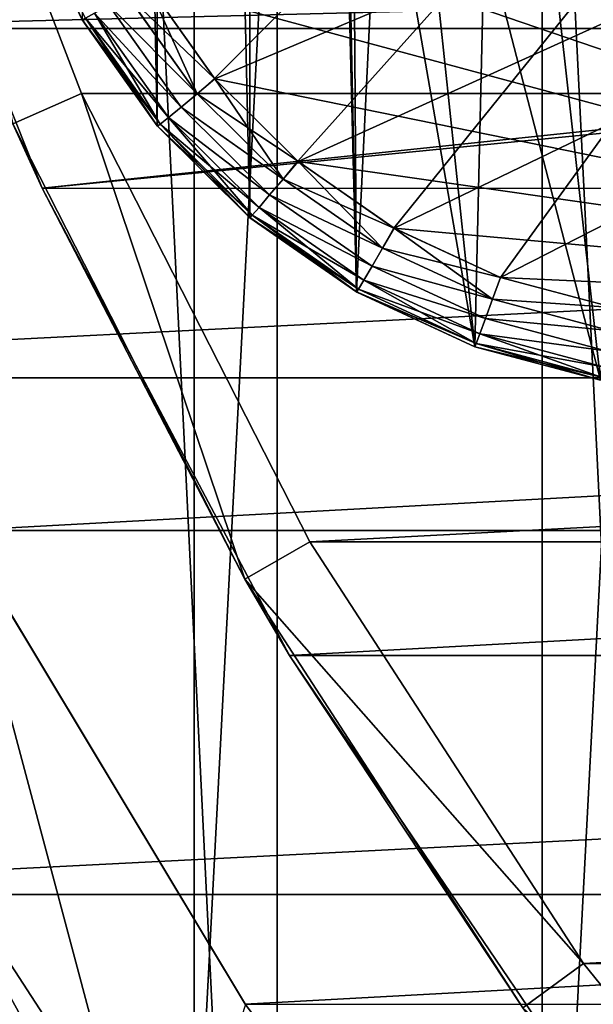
# Model space of a CAD drawing. Header units: millimetres. Extents: x -40 to 40, y -40 to 40.
# Tile 4 of 256: x -29.6 to -25.8, y -19.1 to -12.5. Entities that reach past the tile are written whole.
import ezdxf

# ---------------------------------------------------------------- set-up
doc = ezdxf.new("R2010")
doc.units = ezdxf.units.MM
doc.header["$LTSCALE"] = 26.699852
for name, color, linetype in [('1', 7, 'CONTINUOUS'), ('104', 7, 'CONTINUOUS'), ('105', 7, 'CONTINUOUS'), ('106', 7, 'CONTINUOUS'), ('109', 7, 'CONTINUOUS'), ('11', 7, 'CONTINUOUS'), ('13', 7, 'CONTINUOUS'), ('139', 7, 'CONTINUOUS'), ('14', 7, 'CONTINUOUS'), ('15', 7, 'CONTINUOUS'), ('16', 7, 'CONTINUOUS'), ('180', 7, 'CONTINUOUS'), ('181', 7, 'CONTINUOUS'), ('182', 7, 'CONTINUOUS'), ('186', 7, 'CONTINUOUS'), ('188', 7, 'CONTINUOUS'), ('189', 7, 'CONTINUOUS'), ('190', 7, 'CONTINUOUS'), ('191', 7, 'CONTINUOUS'), ('38', 7, 'CONTINUOUS'), ('48', 7, 'CONTINUOUS'), ('60', 7, 'CONTINUOUS'), ('61', 7, 'CONTINUOUS'), ('62', 7, 'CONTINUOUS'), ('63', 7, 'CONTINUOUS')]:
    doc.layers.add(name, color=color, linetype=linetype)

msp = doc.modelspace()

# ---------------------------------------------------------------- linework, layer by layer
at = {"layer": '1', "linetype": 'Continuous'}
for points in [[(-25.0583, 30.5341), (-27.9306, 27.9309), (-25.0582, -30.5342), (-25.0583, 30.5341)], [(-27.9306, 27.9309), (-30.5342, 25.0582), (-27.9309, -27.9306), (-27.9306, 27.9309)], [(-25.0582, -30.5342), (-27.9306, 27.9309), (-27.9309, -27.9306), (-25.0582, -30.5342)], [(-27.9309, -27.9306), (-30.5342, 25.0582), (-30.5341, -25.0583), (-27.9309, -27.9306)]]:
    msp.add_3dface(points, dxfattribs=at)
at = {"layer": '104', "linetype": 'Continuous'}
for points in [[(29.2335, -13.0155, -730), (30.4337, -9.8888, -730), (-30.4335, -9.8895, -730), (29.2335, -13.0155, -730)], [(-29.2331, -13.0163, -730), (29.2335, -13.0155, -730), (-30.4335, -9.8895, -730), (-29.2331, -13.0163, -730)], [(-27.713, -15.9997, -730), (29.2335, -13.0155, -730), (-29.2331, -13.0163, -730), (-27.713, -15.9997, -730)], [(27.713, -15.9996, -730), (29.2335, -13.0155, -730), (-27.713, -15.9997, -730), (27.713, -15.9996, -730)], [(-25.889, -18.8085, -730), (27.713, -15.9996, -730), (-27.713, -15.9997, -730), (-25.889, -18.8085, -730)], [(25.8881, -18.8097, -730), (27.713, -15.9996, -730), (-25.889, -18.8085, -730), (25.8881, -18.8097, -730)], [(-23.7813, -21.4114, -730), (25.8881, -18.8097, -730), (-25.889, -18.8085, -730), (-23.7813, -21.4114, -730)]]:
    msp.add_3dface(points, dxfattribs=at)
at = {"layer": '105', "linetype": 'Continuous'}
for points in [[(-29.2331, -13.0163, -730), (-30.4335, -9.8895, -730), (-29.6902, -13.2189, -730.5), (-29.2331, -13.0163, -730)], [(-28.1458, -16.25, -730.5), (-29.2331, -13.0163, -730), (-29.6902, -13.2189, -730.5), (-28.1458, -16.25, -730.5)], [(-27.713, -15.9997, -730), (-29.2331, -13.0163, -730), (-28.1458, -16.25, -730.5), (-27.713, -15.9997, -730)], [(-25.889, -18.8085, -730), (-27.713, -15.9997, -730), (-28.1458, -16.25, -730.5), (-25.889, -18.8085, -730)], [(-26.2931, -19.103, -730.5), (-25.889, -18.8085, -730), (-28.1458, -16.25, -730.5), (-26.2931, -19.103, -730.5)], [(-23.7813, -21.4114, -730), (-25.889, -18.8085, -730), (-26.2931, -19.103, -730.5), (-23.7813, -21.4114, -730)]]:
    msp.add_3dface(points, dxfattribs=at)
at = {"layer": '106', "linetype": 'Continuous'}
for points in [[(-29.4959, -13.647, -733), (-29.6902, -13.2189, -730.5), (-30.7984, -10.3781, -733), (-29.4959, -13.647, -733)], [(-28.1458, -16.25, -730.5), (-29.6902, -13.2189, -730.5), (-29.4959, -13.647, -733), (-28.1458, -16.25, -730.5)], [(-27.8474, -16.7562, -733), (-28.1458, -16.25, -730.5), (-29.4959, -13.647, -733), (-27.8474, -16.7562, -733)], [(-26.2931, -19.103, -730.5), (-28.1458, -16.25, -730.5), (-27.8474, -16.7562, -733), (-26.2931, -19.103, -730.5)], [(-25.8728, -19.6685, -733), (-26.2931, -19.103, -730.5), (-27.8474, -16.7562, -733), (-25.8728, -19.6685, -733)]]:
    msp.add_3dface(points, dxfattribs=at)
at = {"layer": '109', "linetype": 'Continuous'}
for points in [[(-29.4959, -13.647, -733), (-30.7984, -10.3781, -733), (-0.9877, -10.6543, -733), (-29.4959, -13.647, -733)], [(0.9862, -10.6545, -733), (-29.4959, -13.647, -733), (-0.9877, -10.6543, -733), (0.9862, -10.6545, -733)], [(29.4957, -13.6475, -733), (-29.4959, -13.647, -733), (0.9862, -10.6545, -733), (29.4957, -13.6475, -733)], [(29.4957, -13.6475, -733), (-27.8474, -16.7562, -733), (-29.4959, -13.647, -733), (29.4957, -13.6475, -733)], [(29.4957, -13.6475, -733), (27.8471, -16.7568, -733), (-27.8474, -16.7562, -733), (29.4957, -13.6475, -733)], [(27.8471, -16.7568, -733), (-25.8728, -19.6685, -733), (-27.8474, -16.7562, -733), (27.8471, -16.7568, -733)], [(27.8471, -16.7568, -733), (25.8723, -19.669, -733), (-25.8728, -19.6685, -733), (27.8471, -16.7568, -733)]]:
    msp.add_3dface(points, dxfattribs=at)
at = {"layer": '11', "linetype": 'Continuous'}
msp.add_3dface([(-28.7205, -20.8658, -4), (-30.4451, -23.5657, -4), (-30.7444, -17.7491, -4), (-28.7205, -20.8658, -4)], dxfattribs=at)
at = {"layer": '13', "linetype": 'Continuous'}
for points in [[(-28.7211, -20.865, -6.5), (-30.7444, -17.7491, -4), (-30.7448, -17.7485, -6.5), (-28.7211, -20.865, -6.5)], [(-28.7205, -20.8658, -4), (-30.7444, -17.7491, -4), (-28.7211, -20.865, -6.5), (-28.7205, -20.8658, -4)]]:
    msp.add_3dface(points, dxfattribs=at)
at = {"layer": '139', "linetype": 'Continuous'}
for points in [[(-28.1104, 13.8437, -733), (-28.726, 13.2338, -733), (-28.113, -13.8415, -733), (-28.1104, 13.8437, -733)], [(-27.4011, -14.3367, -733), (-28.1104, 13.8437, -733), (-28.113, -13.8415, -733), (-27.4011, -14.3367, -733)], [(-28.1104, 13.8437, -733), (-27.4011, -14.3367, -733), (-27.4913, -9.9917, -733), (-28.1104, 13.8437, -733)], [(-28.726, 13.2338, -733), (-29.2274, 12.5263, -733), (-28.7282, -13.2313, -733), (-28.726, 13.2338, -733)], [(-28.113, -13.8415, -733), (-28.726, 13.2338, -733), (-28.7282, -13.2313, -733), (-28.113, -13.8415, -733)], [(-28.7282, -13.2313, -733), (-29.2274, 12.5263, -733), (-29.2287, -12.5241, -733), (-28.7282, -13.2313, -733)], [(-27.4913, -9.9917, -733), (-27.4011, -14.3367, -733), (-27.4287, -10.5481, -733), (-27.4913, -9.9917, -733)], [(-27.4287, -10.5481, -733), (-27.4011, -14.3367, -733), (-27.2438, -11.0764, -733), (-27.4287, -10.5481, -733)], [(-27.4011, -14.3367, -733), (-26.6136, -14.7017, -733), (-27.2438, -11.0764, -733), (-27.4011, -14.3367, -733)], [(-27.2438, -11.0764, -733), (-26.6136, -14.7017, -733), (-26.9459, -11.5505, -733), (-27.2438, -11.0764, -733)], [(-26.9459, -11.5505, -733), (-26.6136, -14.7017, -733), (-26.5498, -11.9464, -733), (-26.9459, -11.5505, -733)], [(-26.6136, -14.7017, -733), (-25.776, -14.9249, -733), (-26.5498, -11.9464, -733), (-26.6136, -14.7017, -733)], [(-26.5498, -11.9464, -733), (-25.776, -14.9249, -733), (-26.0764, -12.2438, -733), (-26.5498, -11.9464, -733)], [(-26.0764, -12.2438, -733), (-25.776, -14.9249, -733), (-25.548, -12.4287, -733), (-26.0764, -12.2438, -733)]]:
    msp.add_3dface(points, dxfattribs=at)
at = {"layer": '14', "linetype": 'Continuous'}
for points in [[(-28.7211, -20.865, -6.5), (-30.7448, -17.7485, -6.5), (-30.0399, -15.925, -6.5), (-28.7211, -20.865, -6.5)], [(-28.1419, -19.0796, -6.5), (-28.7211, -20.865, -6.5), (-30.0399, -15.925, -6.5), (-28.1419, -19.0796, -6.5)]]:
    msp.add_3dface(points, dxfattribs=at)
at = {"layer": '15', "linetype": 'Continuous'}
for points in [[(-28.1424, -19.0789, -3.5), (-30.0399, -15.925, -6.5), (-30.0402, -15.9243, -3.5), (-28.1424, -19.0789, -3.5)], [(-28.1419, -19.0796, -6.5), (-30.0399, -15.925, -6.5), (-28.1424, -19.0789, -3.5), (-28.1419, -19.0796, -6.5)], [(-25.9147, -22.0097, -3.5), (-28.1419, -19.0796, -6.5), (-28.1424, -19.0789, -3.5), (-25.9147, -22.0097, -3.5)]]:
    msp.add_3dface(points, dxfattribs=at)
at = {"layer": '16', "linetype": 'Continuous'}
for points in [[(-31.5859, -12.5831, -3.5), (-32.7611, -9.0945, -3.5), (-5, -11.9103, -3.5), (-31.5859, -12.5831, -3.5)], [(31.5856, -12.5838, -3.5), (-31.5859, -12.5831, -3.5), (-5, -11.9103, -3.5), (31.5856, -12.5838, -3.5)], [(-30.0402, -15.9243, -3.5), (-31.5859, -12.5831, -3.5), (31.5856, -12.5838, -3.5), (-30.0402, -15.9243, -3.5)], [(30.0399, -15.925, -3.5), (-30.0402, -15.9243, -3.5), (31.5856, -12.5838, -3.5), (30.0399, -15.925, -3.5)], [(-28.1424, -19.0789, -3.5), (-30.0402, -15.9243, -3.5), (30.0399, -15.925, -3.5), (-28.1424, -19.0789, -3.5)], [(28.1419, -19.0796, -3.5), (-28.1424, -19.0789, -3.5), (30.0399, -15.925, -3.5), (28.1419, -19.0796, -3.5)], [(-25.9147, -22.0097, -3.5), (-28.1424, -19.0789, -3.5), (28.1419, -19.0796, -3.5), (-25.9147, -22.0097, -3.5)]]:
    msp.add_3dface(points, dxfattribs=at)
at = {"layer": '180', "linetype": 'Continuous'}
for points in [[(-28.7282, -13.2313, -733), (-29.2287, -12.5241, -733), (-29.2286, -12.5242, -742.7857), (-28.7282, -13.2313, -733)], [(-28.7281, -13.2314, -742.7746), (-28.7282, -13.2313, -733), (-29.2286, -12.5242, -742.7857), (-28.7281, -13.2314, -742.7746)], [(-28.113, -13.8415, -733), (-28.7282, -13.2313, -733), (-28.7281, -13.2314, -742.7746), (-28.113, -13.8415, -733)], [(-28.1128, -13.8417, -742.765), (-28.113, -13.8415, -733), (-28.7281, -13.2314, -742.7746), (-28.1128, -13.8417, -742.765)], [(-27.4011, -14.3367, -733), (-28.113, -13.8415, -733), (-28.1128, -13.8417, -742.765), (-27.4011, -14.3367, -733)], [(-27.4009, -14.3368, -742.7572), (-27.4011, -14.3367, -733), (-28.1128, -13.8417, -742.765), (-27.4009, -14.3368, -742.7572)], [(-26.6136, -14.7017, -733), (-27.4011, -14.3367, -733), (-27.4009, -14.3368, -742.7572), (-26.6136, -14.7017, -733)], [(-26.6135, -14.7018, -742.7515), (-26.6136, -14.7017, -733), (-27.4009, -14.3368, -742.7572), (-26.6135, -14.7018, -742.7515)], [(-25.776, -14.9249, -733), (-26.6136, -14.7017, -733), (-26.6135, -14.7018, -742.7515), (-25.776, -14.9249, -733)], [(-25.7758, -14.9249, -742.748), (-25.776, -14.9249, -733), (-26.6135, -14.7018, -742.7515), (-25.7758, -14.9249, -742.748)]]:
    msp.add_3dface(points, dxfattribs=at)
at = {"layer": '181', "linetype": 'Continuous'}
for points in [[(-28.4637, -13.0173, -743.2483), (-28.93, -12.3588, -743.2598), (-28.796, -12.2822, -743.2856), (-28.4637, -13.0173, -743.2483)], [(-28.3448, -12.919, -743.2745), (-28.4637, -13.0173, -743.2483), (-28.796, -12.2822, -743.2856), (-28.3448, -12.919, -743.2745)], [(-28.93, -12.3588, -743.2598), (-28.4637, -13.0173, -743.2483), (-29.0504, -12.428, -743.1875), (-28.93, -12.3588, -743.2598)], [(-29.0504, -12.428, -743.1875), (-28.5701, -13.1062, -743.1756), (-29.1459, -12.482, -743.0758), (-29.0504, -12.428, -743.1875)], [(-29.0504, -12.428, -743.1875), (-28.4637, -13.0173, -743.2483), (-28.5701, -13.1062, -743.1756), (-29.0504, -12.428, -743.1875)], [(-28.7281, -13.2314, -742.7746), (-29.2286, -12.5242, -742.7857), (-29.2071, -12.5154, -742.9356), (-28.7281, -13.2314, -742.7746)], [(-29.1459, -12.482, -743.0758), (-28.6545, -13.1758, -743.0637), (-29.2071, -12.5154, -742.9356), (-29.1459, -12.482, -743.0758)], [(-29.2071, -12.5154, -742.9356), (-28.6545, -13.1758, -743.0637), (-28.7087, -13.2192, -742.9233), (-29.2071, -12.5154, -742.9356)], [(-28.7281, -13.2314, -742.7746), (-29.2071, -12.5154, -742.9356), (-28.7087, -13.2192, -742.9233), (-28.7281, -13.2314, -742.7746)], [(-29.1459, -12.482, -743.0758), (-28.5701, -13.1062, -743.1756), (-28.6545, -13.1758, -743.0637), (-29.1459, -12.482, -743.0758)], [(-27.8907, -13.5853, -743.2384), (-28.4637, -13.0173, -743.2483), (-28.3448, -12.919, -743.2745), (-27.8907, -13.5853, -743.2384)], [(-27.7908, -13.4678, -743.2649), (-27.8907, -13.5853, -743.2384), (-28.3448, -12.919, -743.2745), (-27.7908, -13.4678, -743.2649)], [(-28.4637, -13.0173, -743.2483), (-27.8907, -13.5853, -743.2384), (-28.5701, -13.1062, -743.1756), (-28.4637, -13.0173, -743.2483)], [(-28.5701, -13.1062, -743.1756), (-27.9799, -13.6912, -743.1654), (-28.6545, -13.1758, -743.0637), (-28.5701, -13.1062, -743.1756)], [(-28.5701, -13.1062, -743.1756), (-27.8907, -13.5853, -743.2384), (-27.9799, -13.6912, -743.1654), (-28.5701, -13.1062, -743.1756)], [(-28.1128, -13.8417, -742.765), (-28.7281, -13.2314, -742.7746), (-28.7087, -13.2192, -742.9233), (-28.1128, -13.8417, -742.765)], [(-28.6545, -13.1758, -743.0637), (-28.0507, -13.7744, -743.0532), (-28.7087, -13.2192, -742.9233), (-28.6545, -13.1758, -743.0637)], [(-28.7087, -13.2192, -742.9233), (-28.0507, -13.7744, -743.0532), (-28.0962, -13.8265, -742.9127), (-28.7087, -13.2192, -742.9233)], [(-28.1128, -13.8417, -742.765), (-28.7087, -13.2192, -742.9233), (-28.0962, -13.8265, -742.9127), (-28.1128, -13.8417, -742.765)], [(-28.6545, -13.1758, -743.0637), (-27.9799, -13.6912, -743.1654), (-28.0507, -13.7744, -743.0532), (-28.6545, -13.1758, -743.0637)], [(-27.2282, -14.0458, -743.2304), (-27.8907, -13.5853, -743.2384), (-27.7908, -13.4678, -743.2649), (-27.2282, -14.0458, -743.2304)], [(-27.1505, -13.9127, -743.2572), (-27.2282, -14.0458, -743.2304), (-27.7908, -13.4678, -743.2649), (-27.1505, -13.9127, -743.2572)], [(-27.8907, -13.5853, -743.2384), (-27.2282, -14.0458, -743.2304), (-27.9799, -13.6912, -743.1654), (-27.8907, -13.5853, -743.2384)], [(-27.9799, -13.6912, -743.1654), (-27.2976, -14.1656, -743.1572), (-28.0507, -13.7744, -743.0532), (-27.9799, -13.6912, -743.1654)], [(-27.9799, -13.6912, -743.1654), (-27.2282, -14.0458, -743.2304), (-27.2976, -14.1656, -743.1572), (-27.9799, -13.6912, -743.1654)], [(-27.4009, -14.3368, -742.7572), (-28.1128, -13.8417, -742.765), (-28.0962, -13.8265, -742.9127), (-27.4009, -14.3368, -742.7572)], [(-28.0507, -13.7744, -743.0532), (-27.3526, -14.2597, -743.0447), (-28.0962, -13.8265, -742.9127), (-28.0507, -13.7744, -743.0532)], [(-28.0962, -13.8265, -742.9127), (-27.3526, -14.2597, -743.0447), (-27.3879, -14.3188, -742.9041), (-28.0962, -13.8265, -742.9127)], [(-27.4009, -14.3368, -742.7572), (-28.0962, -13.8265, -742.9127), (-27.3879, -14.3188, -742.9041), (-27.4009, -14.3368, -742.7572)], [(-28.0507, -13.7744, -743.0532), (-27.2976, -14.1656, -743.1572), (-27.3526, -14.2597, -743.0447), (-28.0507, -13.7744, -743.0532)], [(-26.4961, -14.3851, -743.2244), (-27.2282, -14.0458, -743.2304), (-27.1505, -13.9127, -743.2572), (-26.4961, -14.3851, -743.2244)], [(-26.4426, -14.2406, -743.2514), (-26.4961, -14.3851, -743.2244), (-27.1505, -13.9127, -743.2572), (-26.4426, -14.2406, -743.2514)], [(-27.2282, -14.0458, -743.2304), (-26.4961, -14.3851, -743.2244), (-27.2976, -14.1656, -743.1572), (-27.2282, -14.0458, -743.2304)], [(-27.2976, -14.1656, -743.1572), (-26.5435, -14.515, -743.1511), (-27.3526, -14.2597, -743.0447), (-27.2976, -14.1656, -743.1572)], [(-27.2976, -14.1656, -743.1572), (-26.4961, -14.3851, -743.2244), (-26.5435, -14.515, -743.1511), (-27.2976, -14.1656, -743.1572)], [(-27.3526, -14.2597, -743.0447), (-26.5812, -14.6171, -743.0385), (-27.3879, -14.3188, -742.9041), (-27.3526, -14.2597, -743.0447)], [(-27.3526, -14.2597, -743.0447), (-26.5435, -14.515, -743.1511), (-26.5812, -14.6171, -743.0385), (-27.3526, -14.2597, -743.0447)], [(-25.6898, -14.4411, -743.2479), (-26.4961, -14.3851, -743.2244), (-26.4426, -14.2406, -743.2514), (-25.6898, -14.4411, -743.2479)], [(-27.4009, -14.3368, -742.7572), (-27.3879, -14.3188, -742.9041), (-26.6053, -14.6814, -742.8978), (-27.4009, -14.3368, -742.7572)], [(-26.6135, -14.7018, -742.7515), (-27.4009, -14.3368, -742.7572), (-26.6053, -14.6814, -742.8978), (-26.6135, -14.7018, -742.7515)], [(-27.3879, -14.3188, -742.9041), (-26.5812, -14.6171, -743.0385), (-26.6053, -14.6814, -742.8978), (-27.3879, -14.3188, -742.9041)], [(-26.4961, -14.3851, -743.2244), (-25.7164, -14.5928, -743.2208), (-26.5435, -14.515, -743.1511), (-26.4961, -14.3851, -743.2244)], [(-25.7164, -14.5928, -743.2208), (-26.4961, -14.3851, -743.2244), (-25.6898, -14.4411, -743.2479), (-25.7164, -14.5928, -743.2208)], [(-26.5435, -14.515, -743.1511), (-25.7405, -14.729, -743.1473), (-26.5812, -14.6171, -743.0385), (-26.5435, -14.515, -743.1511)], [(-26.5435, -14.515, -743.1511), (-25.7164, -14.5928, -743.2208), (-25.7405, -14.729, -743.1473), (-26.5435, -14.515, -743.1511)], [(-26.6135, -14.7018, -742.7515), (-26.6053, -14.6814, -742.8978), (-25.7719, -14.9035, -742.8939), (-26.6135, -14.7018, -742.7515)], [(-26.5812, -14.6171, -743.0385), (-25.7596, -14.836, -743.0347), (-26.6053, -14.6814, -742.8978), (-26.5812, -14.6171, -743.0385)], [(-26.6053, -14.6814, -742.8978), (-25.7596, -14.836, -743.0347), (-25.7719, -14.9035, -742.8939), (-26.6053, -14.6814, -742.8978)], [(-26.5812, -14.6171, -743.0385), (-25.7405, -14.729, -743.1473), (-25.7596, -14.836, -743.0347), (-26.5812, -14.6171, -743.0385)], [(-25.7758, -14.9249, -742.748), (-26.6135, -14.7018, -742.7515), (-25.7719, -14.9035, -742.8939), (-25.7758, -14.9249, -742.748)]]:
    msp.add_3dface(points, dxfattribs=at)
at = {"layer": '182', "linetype": 'Continuous'}
for points in [[(-20.7159, -3.4651, -743.4395), (-20.5297, -14.5087, -743.2467), (-29.4698, -3.4651, -743.4395), (-20.7159, -3.4651, -743.4395)], [(-20.5297, -14.5087, -743.2467), (-29.4123, -10.048, -743.3246), (-29.4698, -3.4651, -743.4395), (-20.5297, -14.5087, -743.2467)], [(-29.338, -10.8245, -743.3111), (-29.4123, -10.048, -743.3246), (-20.5297, -14.5087, -743.2467), (-29.338, -10.8245, -743.3111)], [(-29.1307, -11.5765, -743.2979), (-29.338, -10.8245, -743.3111), (-20.5297, -14.5087, -743.2467), (-29.1307, -11.5765, -743.2979)], [(-28.796, -12.2822, -743.2856), (-29.1307, -11.5765, -743.2979), (-20.5297, -14.5087, -743.2467), (-28.796, -12.2822, -743.2856)], [(-28.3448, -12.919, -743.2745), (-28.796, -12.2822, -743.2856), (-20.5297, -14.5087, -743.2467), (-28.3448, -12.919, -743.2745)], [(-27.7908, -13.4678, -743.2649), (-28.3448, -12.919, -743.2745), (-20.5297, -14.5087, -743.2467), (-27.7908, -13.4678, -743.2649)], [(-27.1505, -13.9127, -743.2572), (-27.7908, -13.4678, -743.2649), (-20.5297, -14.5087, -743.2467), (-27.1505, -13.9127, -743.2572)], [(-26.4426, -14.2406, -743.2514), (-27.1505, -13.9127, -743.2572), (-20.5297, -14.5087, -743.2467), (-26.4426, -14.2406, -743.2514)], [(-25.6898, -14.4411, -743.2479), (-26.4426, -14.2406, -743.2514), (-20.5297, -14.5087, -743.2467), (-25.6898, -14.4411, -743.2479)]]:
    msp.add_3dface(points, dxfattribs=at)
at = {"layer": '186', "linetype": 'Continuous'}
for points in [[(-28.3448, -12.919, -823.7745), (-28.796, -12.2822, -823.7856), (-2.4565, -1.9913, -823.9652), (-28.3448, -12.919, -823.7745)], [(-27.7908, -13.4678, -823.7649), (-28.3448, -12.919, -823.7745), (-2.4565, -1.9913, -823.9652), (-27.7908, -13.4678, -823.7649)], [(-27.1505, -13.9127, -823.7572), (-27.7908, -13.4678, -823.7649), (-2.4565, -1.9913, -823.9652), (-27.1505, -13.9127, -823.7572)], [(-26.4426, -14.2406, -823.7514), (-27.1505, -13.9127, -823.7572), (-2.4565, -1.9913, -823.9652), (-26.4426, -14.2406, -823.7514)], [(-25.6898, -14.4411, -823.7479), (-26.4426, -14.2406, -823.7514), (-2.4565, -1.9913, -823.9652), (-25.6898, -14.4411, -823.7479)]]:
    msp.add_3dface(points, dxfattribs=at)
at = {"layer": '188', "linetype": 'Continuous'}
for points in [[(-28.93, -12.3588, -823.7598), (-28.796, -12.2822, -823.7856), (-28.4637, -13.0173, -823.7483), (-28.93, -12.3588, -823.7598)], [(-28.796, -12.2822, -823.7856), (-28.3448, -12.919, -823.7745), (-28.4637, -13.0173, -823.7483), (-28.796, -12.2822, -823.7856)], [(-28.93, -12.3588, -823.7598), (-28.4637, -13.0173, -823.7483), (-29.0504, -12.428, -823.6875), (-28.93, -12.3588, -823.7598)], [(-29.0504, -12.428, -823.6875), (-28.5701, -13.1062, -823.6756), (-29.1459, -12.482, -823.5758), (-29.0504, -12.428, -823.6875)], [(-29.0504, -12.428, -823.6875), (-28.4637, -13.0173, -823.7483), (-28.5701, -13.1062, -823.6756), (-29.0504, -12.428, -823.6875)], [(-29.2286, -12.5242, -823.2857), (-29.2071, -12.5154, -823.4356), (-28.7281, -13.2314, -823.2746), (-29.2286, -12.5242, -823.2857)], [(-29.1459, -12.482, -823.5758), (-28.6545, -13.1758, -823.5637), (-29.2071, -12.5154, -823.4356), (-29.1459, -12.482, -823.5758)], [(-29.2071, -12.5154, -823.4356), (-28.6545, -13.1758, -823.5637), (-28.7087, -13.2192, -823.4233), (-29.2071, -12.5154, -823.4356)], [(-29.2071, -12.5154, -823.4356), (-28.7087, -13.2192, -823.4233), (-28.7281, -13.2314, -823.2746), (-29.2071, -12.5154, -823.4356)], [(-29.1459, -12.482, -823.5758), (-28.5701, -13.1062, -823.6756), (-28.6545, -13.1758, -823.5637), (-29.1459, -12.482, -823.5758)], [(-28.4637, -13.0173, -823.7483), (-28.3448, -12.919, -823.7745), (-27.8907, -13.5853, -823.7384), (-28.4637, -13.0173, -823.7483)], [(-28.3448, -12.919, -823.7745), (-27.7908, -13.4678, -823.7649), (-27.8907, -13.5853, -823.7384), (-28.3448, -12.919, -823.7745)], [(-28.4637, -13.0173, -823.7483), (-27.8907, -13.5853, -823.7384), (-28.5701, -13.1062, -823.6756), (-28.4637, -13.0173, -823.7483)], [(-28.5701, -13.1062, -823.6756), (-27.9799, -13.6912, -823.6654), (-28.6545, -13.1758, -823.5637), (-28.5701, -13.1062, -823.6756)], [(-28.5701, -13.1062, -823.6756), (-27.8907, -13.5853, -823.7384), (-27.9799, -13.6912, -823.6654), (-28.5701, -13.1062, -823.6756)], [(-28.7281, -13.2314, -823.2746), (-28.7087, -13.2192, -823.4233), (-28.1128, -13.8417, -823.265), (-28.7281, -13.2314, -823.2746)], [(-28.6545, -13.1758, -823.5637), (-28.0507, -13.7744, -823.5532), (-28.7087, -13.2192, -823.4233), (-28.6545, -13.1758, -823.5637)], [(-28.7087, -13.2192, -823.4233), (-28.0507, -13.7744, -823.5532), (-28.0962, -13.8265, -823.4127), (-28.7087, -13.2192, -823.4233)], [(-28.7087, -13.2192, -823.4233), (-28.0962, -13.8265, -823.4127), (-28.1128, -13.8417, -823.265), (-28.7087, -13.2192, -823.4233)], [(-28.6545, -13.1758, -823.5637), (-27.9799, -13.6912, -823.6654), (-28.0507, -13.7744, -823.5532), (-28.6545, -13.1758, -823.5637)], [(-27.8907, -13.5853, -823.7384), (-27.7908, -13.4678, -823.7649), (-27.2282, -14.0458, -823.7304), (-27.8907, -13.5853, -823.7384)], [(-27.7908, -13.4678, -823.7649), (-27.1505, -13.9127, -823.7572), (-27.2282, -14.0458, -823.7304), (-27.7908, -13.4678, -823.7649)], [(-27.8907, -13.5853, -823.7384), (-27.2282, -14.0458, -823.7304), (-27.9799, -13.6912, -823.6654), (-27.8907, -13.5853, -823.7384)], [(-27.9799, -13.6912, -823.6654), (-27.2976, -14.1656, -823.6572), (-28.0507, -13.7744, -823.5532), (-27.9799, -13.6912, -823.6654)], [(-27.9799, -13.6912, -823.6654), (-27.2282, -14.0458, -823.7304), (-27.2976, -14.1656, -823.6572), (-27.9799, -13.6912, -823.6654)], [(-28.1128, -13.8417, -823.265), (-28.0962, -13.8265, -823.4127), (-27.4009, -14.3368, -823.2572), (-28.1128, -13.8417, -823.265)], [(-28.0507, -13.7744, -823.5532), (-27.3526, -14.2597, -823.5447), (-28.0962, -13.8265, -823.4127), (-28.0507, -13.7744, -823.5532)], [(-28.0962, -13.8265, -823.4127), (-27.3526, -14.2597, -823.5447), (-27.3879, -14.3188, -823.4041), (-28.0962, -13.8265, -823.4127)], [(-28.0962, -13.8265, -823.4127), (-27.3879, -14.3188, -823.4041), (-27.4009, -14.3368, -823.2572), (-28.0962, -13.8265, -823.4127)], [(-28.0507, -13.7744, -823.5532), (-27.2976, -14.1656, -823.6572), (-27.3526, -14.2597, -823.5447), (-28.0507, -13.7744, -823.5532)], [(-27.2282, -14.0458, -823.7304), (-27.1505, -13.9127, -823.7572), (-26.4961, -14.3851, -823.7244), (-27.2282, -14.0458, -823.7304)], [(-27.1505, -13.9127, -823.7572), (-26.4426, -14.2406, -823.7514), (-26.4961, -14.3851, -823.7244), (-27.1505, -13.9127, -823.7572)], [(-27.2282, -14.0458, -823.7304), (-26.4961, -14.3851, -823.7244), (-27.2976, -14.1656, -823.6572), (-27.2282, -14.0458, -823.7304)], [(-27.2976, -14.1656, -823.6572), (-26.5435, -14.515, -823.6511), (-27.3526, -14.2597, -823.5447), (-27.2976, -14.1656, -823.6572)], [(-27.2976, -14.1656, -823.6572), (-26.4961, -14.3851, -823.7244), (-26.5435, -14.515, -823.6511), (-27.2976, -14.1656, -823.6572)], [(-27.3526, -14.2597, -823.5447), (-26.5812, -14.6171, -823.5385), (-27.3879, -14.3188, -823.4041), (-27.3526, -14.2597, -823.5447)], [(-27.3526, -14.2597, -823.5447), (-26.5435, -14.515, -823.6511), (-26.5812, -14.6171, -823.5385), (-27.3526, -14.2597, -823.5447)], [(-26.4426, -14.2406, -823.7514), (-25.6898, -14.4411, -823.7479), (-26.4961, -14.3851, -823.7244), (-26.4426, -14.2406, -823.7514)], [(-27.3879, -14.3188, -823.4041), (-26.6053, -14.6814, -823.3978), (-27.4009, -14.3368, -823.2572), (-27.3879, -14.3188, -823.4041)], [(-27.4009, -14.3368, -823.2572), (-26.6053, -14.6814, -823.3978), (-26.6135, -14.7018, -823.2515), (-27.4009, -14.3368, -823.2572)], [(-27.3879, -14.3188, -823.4041), (-26.5812, -14.6171, -823.5385), (-26.6053, -14.6814, -823.3978), (-27.3879, -14.3188, -823.4041)], [(-26.4961, -14.3851, -823.7244), (-25.7164, -14.5928, -823.7208), (-26.5435, -14.515, -823.6511), (-26.4961, -14.3851, -823.7244)], [(-26.4961, -14.3851, -823.7244), (-25.6898, -14.4411, -823.7479), (-25.7164, -14.5928, -823.7208), (-26.4961, -14.3851, -823.7244)], [(-26.5435, -14.515, -823.6511), (-25.7405, -14.729, -823.6473), (-26.5812, -14.6171, -823.5385), (-26.5435, -14.515, -823.6511)], [(-26.5435, -14.515, -823.6511), (-25.7164, -14.5928, -823.7208), (-25.7405, -14.729, -823.6473), (-26.5435, -14.515, -823.6511)], [(-26.6053, -14.6814, -823.3978), (-25.7719, -14.9035, -823.3939), (-26.6135, -14.7018, -823.2515), (-26.6053, -14.6814, -823.3978)], [(-26.5812, -14.6171, -823.5385), (-25.7596, -14.836, -823.5347), (-26.6053, -14.6814, -823.3978), (-26.5812, -14.6171, -823.5385)], [(-26.6053, -14.6814, -823.3978), (-25.7596, -14.836, -823.5347), (-25.7719, -14.9035, -823.3939), (-26.6053, -14.6814, -823.3978)], [(-26.5812, -14.6171, -823.5385), (-25.7405, -14.729, -823.6473), (-25.7596, -14.836, -823.5347), (-26.5812, -14.6171, -823.5385)], [(-26.6135, -14.7018, -823.2515), (-25.7719, -14.9035, -823.3939), (-25.7758, -14.9249, -823.248), (-26.6135, -14.7018, -823.2515)]]:
    msp.add_3dface(points, dxfattribs=at)
at = {"layer": '189', "linetype": 'Continuous'}
for points in [[(-29.5991, -11.7423, -821.702), (-29.2286, -12.5242, -823.2857), (-29.2279, -12.5254, -821.7143), (-29.5991, -11.7423, -821.702)], [(-29.2286, -12.5242, -823.2857), (-28.7281, -13.2314, -823.2746), (-29.2279, -12.5254, -821.7143), (-29.2286, -12.5242, -823.2857)], [(-29.2279, -12.5254, -821.7143), (-28.7281, -13.2314, -823.2746), (-28.7269, -13.2328, -821.7254), (-29.2279, -12.5254, -821.7143)], [(-28.7281, -13.2314, -823.2746), (-28.1128, -13.8417, -823.265), (-28.7269, -13.2328, -821.7254), (-28.7281, -13.2314, -823.2746)], [(-28.7269, -13.2328, -821.7254), (-28.1128, -13.8417, -823.265), (-28.1111, -13.843, -821.735), (-28.7269, -13.2328, -821.7254)], [(-28.1128, -13.8417, -823.265), (-27.4009, -14.3368, -823.2572), (-28.1111, -13.843, -821.735), (-28.1128, -13.8417, -823.265)], [(-28.1111, -13.843, -821.735), (-27.4009, -14.3368, -823.2572), (-27.3994, -14.3377, -821.7428), (-28.1111, -13.843, -821.735)], [(-27.4009, -14.3368, -823.2572), (-26.6135, -14.7018, -823.2515), (-27.3994, -14.3377, -821.7428), (-27.4009, -14.3368, -823.2572)], [(-27.3994, -14.3377, -821.7428), (-26.6135, -14.7018, -823.2515), (-26.6128, -14.702, -821.7485), (-27.3994, -14.3377, -821.7428)], [(-26.6135, -14.7018, -823.2515), (-25.7758, -14.9249, -823.248), (-26.6128, -14.702, -821.7485), (-26.6135, -14.7018, -823.2515)], [(-26.6128, -14.702, -821.7485), (-25.7758, -14.9249, -823.248), (-25.7761, -14.9249, -821.752), (-26.6128, -14.702, -821.7485)]]:
    msp.add_3dface(points, dxfattribs=at)
at = {"layer": '190', "linetype": 'Continuous'}
for points in [[(-29.5991, -11.7423, -821.702), (-29.2279, -12.5254, -821.7143), (-29.2071, -12.5154, -821.5644), (-29.5991, -11.7423, -821.702)], [(-28.7971, -12.2804, -821.2144), (-28.9299, -12.3588, -821.2402), (-28.3466, -12.9168, -821.2255), (-28.7971, -12.2804, -821.2144)], [(-28.4637, -13.0173, -821.2517), (-28.9299, -12.3588, -821.2402), (-29.0504, -12.428, -821.3125), (-28.4637, -13.0173, -821.2517)], [(-28.9299, -12.3588, -821.2402), (-28.4637, -13.0173, -821.2517), (-28.3466, -12.9168, -821.2255), (-28.9299, -12.3588, -821.2402)], [(-28.5701, -13.1062, -821.3243), (-29.0504, -12.428, -821.3125), (-29.1459, -12.482, -821.4242), (-28.5701, -13.1062, -821.3243)], [(-28.5701, -13.1062, -821.3243), (-28.4637, -13.0173, -821.2517), (-29.0504, -12.428, -821.3125), (-28.5701, -13.1062, -821.3243)], [(-29.2279, -12.5254, -821.7143), (-28.7087, -13.2192, -821.5767), (-29.2071, -12.5154, -821.5644), (-29.2279, -12.5254, -821.7143)], [(-28.7087, -13.2192, -821.5767), (-29.1459, -12.482, -821.4242), (-29.2071, -12.5154, -821.5644), (-28.7087, -13.2192, -821.5767)], [(-28.6545, -13.1758, -821.4363), (-29.1459, -12.482, -821.4242), (-28.7087, -13.2192, -821.5767), (-28.6545, -13.1758, -821.4363)], [(-28.6545, -13.1758, -821.4363), (-28.5701, -13.1062, -821.3243), (-29.1459, -12.482, -821.4242), (-28.6545, -13.1758, -821.4363)], [(-29.2279, -12.5254, -821.7143), (-28.7269, -13.2328, -821.7254), (-28.7087, -13.2192, -821.5767), (-29.2279, -12.5254, -821.7143)], [(-28.3466, -12.9168, -821.2255), (-28.4637, -13.0173, -821.2517), (-27.793, -13.466, -821.2351), (-28.3466, -12.9168, -821.2255)], [(-27.8907, -13.5853, -821.2616), (-28.4637, -13.0173, -821.2517), (-28.5701, -13.1062, -821.3243), (-27.8907, -13.5853, -821.2616)], [(-28.4637, -13.0173, -821.2517), (-27.8907, -13.5853, -821.2616), (-27.793, -13.466, -821.2351), (-28.4637, -13.0173, -821.2517)], [(-27.9799, -13.6912, -821.3346), (-28.5701, -13.1062, -821.3243), (-28.6545, -13.1758, -821.4363), (-27.9799, -13.6912, -821.3346)], [(-27.9799, -13.6912, -821.3346), (-27.8907, -13.5853, -821.2616), (-28.5701, -13.1062, -821.3243), (-27.9799, -13.6912, -821.3346)], [(-28.7269, -13.2328, -821.7254), (-28.0962, -13.8265, -821.5873), (-28.7087, -13.2192, -821.5767), (-28.7269, -13.2328, -821.7254)], [(-28.7269, -13.2328, -821.7254), (-28.1111, -13.843, -821.735), (-28.0962, -13.8265, -821.5873), (-28.7269, -13.2328, -821.7254)], [(-28.0962, -13.8265, -821.5873), (-28.6545, -13.1758, -821.4363), (-28.7087, -13.2192, -821.5767), (-28.0962, -13.8265, -821.5873)], [(-28.0507, -13.7743, -821.4468), (-28.6545, -13.1758, -821.4363), (-28.0962, -13.8265, -821.5873), (-28.0507, -13.7743, -821.4468)], [(-28.0507, -13.7743, -821.4468), (-27.9799, -13.6912, -821.3346), (-28.6545, -13.1758, -821.4363), (-28.0507, -13.7743, -821.4468)], [(-27.793, -13.466, -821.2351), (-27.8907, -13.5853, -821.2616), (-27.1523, -13.9117, -821.2428), (-27.793, -13.466, -821.2351)], [(-27.2282, -14.0458, -821.2696), (-27.8907, -13.5853, -821.2616), (-27.9799, -13.6912, -821.3346), (-27.2282, -14.0458, -821.2696)], [(-27.8907, -13.5853, -821.2616), (-27.2282, -14.0458, -821.2696), (-27.1523, -13.9117, -821.2428), (-27.8907, -13.5853, -821.2616)], [(-27.2976, -14.1656, -821.3428), (-27.9799, -13.6912, -821.3346), (-28.0507, -13.7743, -821.4468), (-27.2976, -14.1656, -821.3428)], [(-27.2976, -14.1656, -821.3428), (-27.2282, -14.0458, -821.2696), (-27.9799, -13.6912, -821.3346), (-27.2976, -14.1656, -821.3428)], [(-28.1111, -13.843, -821.735), (-27.3879, -14.3188, -821.5959), (-28.0962, -13.8265, -821.5873), (-28.1111, -13.843, -821.735)], [(-27.3879, -14.3188, -821.5959), (-28.0507, -13.7743, -821.4468), (-28.0962, -13.8265, -821.5873), (-27.3879, -14.3188, -821.5959)], [(-27.3526, -14.2597, -821.4553), (-28.0507, -13.7743, -821.4468), (-27.3879, -14.3188, -821.5959), (-27.3526, -14.2597, -821.4553)], [(-27.3526, -14.2597, -821.4553), (-27.2976, -14.1656, -821.3428), (-28.0507, -13.7743, -821.4468), (-27.3526, -14.2597, -821.4553)], [(-28.1111, -13.843, -821.735), (-27.3994, -14.3377, -821.7428), (-27.3879, -14.3188, -821.5959), (-28.1111, -13.843, -821.735)], [(-27.1523, -13.9117, -821.2428), (-27.2282, -14.0458, -821.2696), (-26.4436, -14.2402, -821.2486), (-27.1523, -13.9117, -821.2428)], [(-26.4961, -14.3851, -821.2756), (-27.2282, -14.0458, -821.2696), (-27.2976, -14.1656, -821.3428), (-26.4961, -14.3851, -821.2756)], [(-27.2282, -14.0458, -821.2696), (-26.4961, -14.3851, -821.2756), (-26.4436, -14.2402, -821.2486), (-27.2282, -14.0458, -821.2696)], [(-26.5435, -14.515, -821.3489), (-27.2976, -14.1656, -821.3428), (-27.3526, -14.2597, -821.4553), (-26.5435, -14.515, -821.3489)], [(-26.5435, -14.515, -821.3489), (-26.4961, -14.3851, -821.2756), (-27.2976, -14.1656, -821.3428), (-26.5435, -14.515, -821.3489)], [(-26.6053, -14.6814, -821.6022), (-27.3526, -14.2597, -821.4553), (-27.3879, -14.3188, -821.5959), (-26.6053, -14.6814, -821.6022)], [(-26.5812, -14.6171, -821.4615), (-27.3526, -14.2597, -821.4553), (-26.6053, -14.6814, -821.6022), (-26.5812, -14.6171, -821.4615)], [(-26.5812, -14.6171, -821.4615), (-26.5435, -14.515, -821.3489), (-27.3526, -14.2597, -821.4553), (-26.5812, -14.6171, -821.4615)], [(-26.4436, -14.2402, -821.2486), (-26.4961, -14.3851, -821.2756), (-25.6898, -14.4411, -821.2521), (-26.4436, -14.2402, -821.2486)], [(-27.3994, -14.3377, -821.7428), (-26.6053, -14.6814, -821.6022), (-27.3879, -14.3188, -821.5959), (-27.3994, -14.3377, -821.7428)], [(-27.3994, -14.3377, -821.7428), (-26.6128, -14.702, -821.7485), (-26.6053, -14.6814, -821.6022), (-27.3994, -14.3377, -821.7428)], [(-25.7164, -14.5928, -821.2792), (-26.4961, -14.3851, -821.2756), (-26.5435, -14.515, -821.3489), (-25.7164, -14.5928, -821.2792)], [(-26.4961, -14.3851, -821.2756), (-25.7164, -14.5928, -821.2792), (-25.6898, -14.4411, -821.2521), (-26.4961, -14.3851, -821.2756)], [(-25.7405, -14.729, -821.3527), (-26.5435, -14.515, -821.3489), (-26.5812, -14.6171, -821.4615), (-25.7405, -14.729, -821.3527)], [(-25.7405, -14.729, -821.3527), (-25.7164, -14.5928, -821.2792), (-26.5435, -14.515, -821.3489), (-25.7405, -14.729, -821.3527)], [(-26.6128, -14.702, -821.7485), (-25.7761, -14.9249, -821.752), (-26.6053, -14.6814, -821.6022), (-26.6128, -14.702, -821.7485)], [(-25.7719, -14.9035, -821.6061), (-26.5812, -14.6171, -821.4615), (-26.6053, -14.6814, -821.6022), (-25.7719, -14.9035, -821.6061)], [(-25.7761, -14.9249, -821.752), (-25.7719, -14.9035, -821.6061), (-26.6053, -14.6814, -821.6022), (-25.7761, -14.9249, -821.752)], [(-25.7596, -14.836, -821.4653), (-26.5812, -14.6171, -821.4615), (-25.7719, -14.9035, -821.6061), (-25.7596, -14.836, -821.4653)], [(-25.7596, -14.836, -821.4653), (-25.7405, -14.729, -821.3527), (-26.5812, -14.6171, -821.4615), (-25.7596, -14.836, -821.4653)]]:
    msp.add_3dface(points, dxfattribs=at)
at = {"layer": '191', "linetype": 'Continuous'}
for points in [[(-28.7971, -12.2804, -821.2144), (-28.3466, -12.9168, -821.2255), (-17.7718, -2.286, -821.0399), (-28.7971, -12.2804, -821.2144)], [(-28.3466, -12.9168, -821.2255), (-27.793, -13.466, -821.2351), (-17.7718, -2.286, -821.0399), (-28.3466, -12.9168, -821.2255)], [(-27.793, -13.466, -821.2351), (-27.1523, -13.9117, -821.2428), (-17.7718, -2.286, -821.0399), (-27.793, -13.466, -821.2351)], [(-27.1523, -13.9117, -821.2428), (-26.4436, -14.2402, -821.2486), (-17.7718, -2.286, -821.0399), (-27.1523, -13.9117, -821.2428)], [(-26.4436, -14.2402, -821.2486), (-25.6898, -14.4411, -821.2521), (-17.7718, -2.286, -821.0399), (-26.4436, -14.2402, -821.2486)]]:
    msp.add_3dface(points, dxfattribs=at)
at = {"layer": '38', "linetype": 'Continuous'}
msp.add_3dface([(-31.1636, -18.0081, -6), (-29.9573, -20.8521, -6), (-29.111, -21.1664, -6), (-31.1636, -18.0081, -6)], dxfattribs=at)
at = {"layer": '48', "linetype": 'Continuous'}
for points in [[(36.0693, -11.3184, -14), (-34.7395, -14.9087, -14), (-36.0695, -11.3179, -14), (36.0693, -11.3184, -14)], [(36.0693, -11.3184, -14), (34.7392, -14.9093, -14), (-34.7395, -14.9087, -14), (36.0693, -11.3184, -14)], [(34.7392, -14.9093, -14), (-33.0527, -18.3472, -14), (-34.7395, -14.9087, -14), (34.7392, -14.9093, -14)], [(34.7392, -14.9093, -14), (33.0524, -18.3477, -14), (-33.0527, -18.3472, -14), (34.7392, -14.9093, -14)], [(33.0524, -18.3477, -14), (-31.0273, -21.5965, -14), (-33.0527, -18.3472, -14), (33.0524, -18.3477, -14)], [(33.0524, -18.3477, -14), (31.0269, -21.597, -14), (-31.0273, -21.5965, -14), (33.0524, -18.3477, -14)]]:
    msp.add_3dface(points, dxfattribs=at)
at = {"layer": '60', "linetype": 'Continuous'}
for points in [[(-26.165, 23.5593, -11.5), (-26.1645, -23.5599, -11.5), (-23.5587, 26.1655, -11.5), (-26.165, 23.5593, -11.5)], [(-26.1645, -23.5599, -11.5), (-23.5583, -26.1659, -11.5), (-23.5587, 26.1655, -11.5), (-26.1645, -23.5599, -11.5)], [(-28.4841, 20.6956, -11.5), (-28.4837, -20.6961, -11.5), (-26.165, 23.5593, -11.5), (-28.4841, 20.6956, -11.5)], [(-28.4837, -20.6961, -11.5), (-26.1645, -23.5599, -11.5), (-26.165, 23.5593, -11.5), (-28.4837, -20.6961, -11.5)], [(-30.491, 17.6053, -11.5), (-30.4907, -17.6058, -11.5), (-28.4841, 20.6956, -11.5), (-30.491, 17.6053, -11.5)], [(-30.4907, -17.6058, -11.5), (-28.4837, -20.6961, -11.5), (-28.4841, 20.6956, -11.5), (-30.4907, -17.6058, -11.5)]]:
    msp.add_3dface(points, dxfattribs=at)
at = {"layer": '61', "linetype": 'Continuous'}
for points in [[(-31.0909, -17.2568, -11.3568), (-29.1855, -20.3137, -11.3568), (-30.9498, -17.1785, -11.4629), (-31.0909, -17.2568, -11.3568)], [(-30.4907, -17.6058, -11.5), (-30.9498, -17.1785, -11.4629), (-29.0531, -20.2215, -11.4629), (-30.4907, -17.6058, -11.5)], [(-30.9498, -17.1785, -11.4629), (-29.1855, -20.3137, -11.3568), (-29.0531, -20.2215, -11.4629), (-30.9498, -17.1785, -11.4629)], [(-31.1862, -17.3098, -11.1974), (-29.275, -20.376, -11.1974), (-31.0909, -17.2568, -11.3568), (-31.1862, -17.3098, -11.1974)], [(-31.0909, -17.2568, -11.3568), (-29.275, -20.376, -11.1974), (-29.1855, -20.3137, -11.3568), (-31.0909, -17.2568, -11.3568)], [(-31.1862, -17.3098, -11.1974), (-29.9496, -19.4454, -11.0087), (-29.275, -20.376, -11.1974), (-31.1862, -17.3098, -11.1974)], [(-28.4837, -20.6961, -11.5), (-30.4907, -17.6058, -11.5), (-29.0531, -20.2215, -11.4629), (-28.4837, -20.6961, -11.5)]]:
    msp.add_3dface(points, dxfattribs=at)
at = {"layer": '62', "linetype": 'Continuous'}
msp.add_3dface([(-28.9508, -21.0466, -6.1965), (-29.9496, -19.4454, -11.0087), (-30.9919, -17.9056, -6.1965), (-28.9508, -21.0466, -6.1965)], dxfattribs=at)
at = {"layer": '63', "linetype": 'Continuous'}
for points in [[(-31.4039, -17.4306, -6.0148), (-29.4793, -20.5182, -6.0148), (-31.3474, -17.3992, -6.0573), (-31.4039, -17.4306, -6.0148)], [(-31.4039, -17.4306, -6.0148), (-31.1636, -18.0081, -6), (-29.4793, -20.5182, -6.0148), (-31.4039, -17.4306, -6.0148)], [(-31.3474, -17.3992, -6.0573), (-29.4264, -20.4813, -6.0573), (-31.3093, -17.3781, -6.1211), (-31.3474, -17.3992, -6.0573)], [(-31.3474, -17.3992, -6.0573), (-29.4793, -20.5182, -6.0148), (-29.4264, -20.4813, -6.0573), (-31.3474, -17.3992, -6.0573)], [(-30.9919, -17.9056, -6.1965), (-31.3093, -17.3781, -6.1211), (-29.3905, -20.4564, -6.1211), (-30.9919, -17.9056, -6.1965)], [(-31.3093, -17.3781, -6.1211), (-29.4264, -20.4813, -6.0573), (-29.3905, -20.4564, -6.1211), (-31.3093, -17.3781, -6.1211)], [(-28.9508, -21.0466, -6.1965), (-30.9919, -17.9056, -6.1965), (-29.3905, -20.4564, -6.1211), (-28.9508, -21.0466, -6.1965)], [(-31.1636, -18.0081, -6), (-29.111, -21.1664, -6), (-29.4793, -20.5182, -6.0148), (-31.1636, -18.0081, -6)]]:
    msp.add_3dface(points, dxfattribs=at)

doc.saveas('drawing.dxf')
